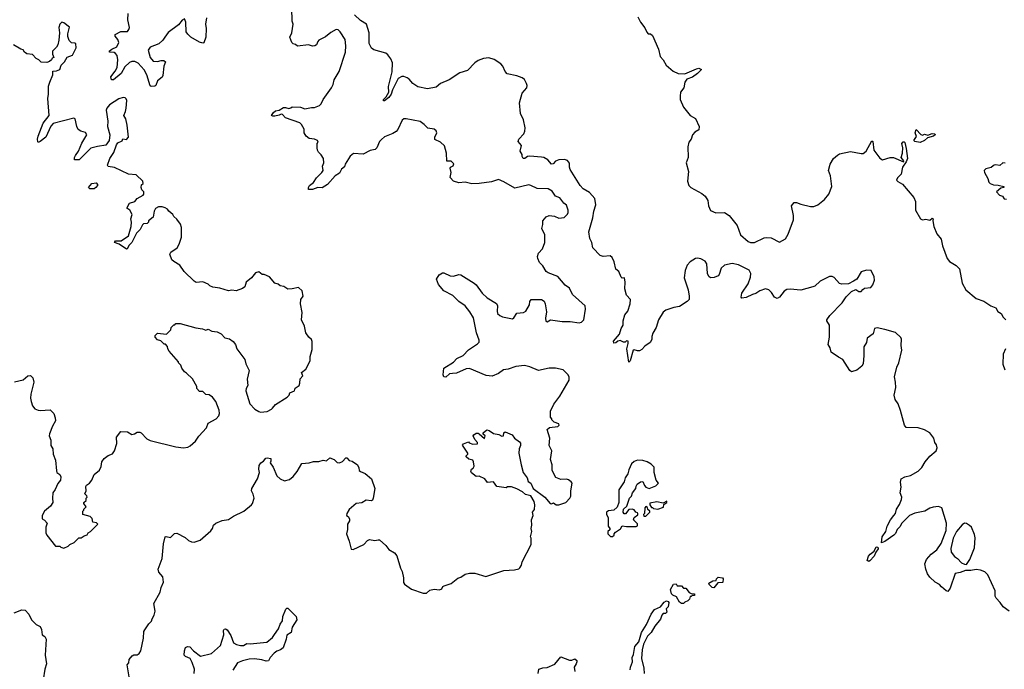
# Model space of a CAD drawing. Extents: x 2293878 to 2522763, y 823964 to 1006972.
# Tile 195 of 256: x 2382033 to 2391186, y 955294 to 961338. Entities that reach past the tile are written whole.
import ezdxf

# ---------------------------------------------------------------- set-up
doc = ezdxf.new("R2010")
doc.units = 0

msp = doc.modelspace()

# ---------------------------------------------------------------- linework, layer by layer
at = {"layer": '0CON20XD'}
for points in [[(2383770.8, 961355), (2383760.6, 961295), (2383765.6, 961255), (2383763.3, 961175), (2383745, 961123.8), (2383735, 961120.8), (2383705, 961130), (2383625, 961174.2), (2383595, 961202.5), (2383581.8, 961225), (2383577.5, 961315), (2383565, 961346.7), (2383545, 961333.3), (2383510.4, 961289.6), (2383412.6, 961217.4), (2383382.5, 961175), (2383365, 961145.8), (2383326.4, 961113.6), (2383245, 961081.4), (2383227.5, 961055), (2383246.2, 960985), (2383275, 960953.3), (2383315, 960947.5), (2383347, 960957), (2383373, 960957), (2383390, 960945), (2383373.3, 960905), (2383365, 960820), (2383356.4, 960803.6), (2383315, 960767.5), (2383300, 960725), (2383290.7, 960719.3), (2383255, 960716.7), (2383245, 960723.3), (2383215.7, 960825), (2383190.2, 960870.2), (2383133.8, 960933.8), (2383105, 960950), (2383075, 960948.9), (2383055, 960938.1), (2383009.7, 960900.3), (2382975, 960838), (2382905, 960776.7), (2382887, 960777), (2382880, 960805), (2382921.8, 960858.2), (2382938, 960892), (2382944.5, 960965), (2382938.1, 961005), (2382925, 961024), (2382911.1, 961031.1), (2382872.5, 961035), (2382866.2, 961045), (2382888.8, 961065), (2382935.5, 961084.5), (2382955.6, 961125.6), (2382945, 961153.8), (2382920.8, 961185), (2382919.2, 961200.8), (2382972.4, 961227.6), (2383035, 961229.2), (2383049.2, 961245), (2383054.4, 961265), (2383038.9, 961335), (2383040.4, 961395)], [(2386055, 958046.9), (2386027.9, 958042.1), (2385995, 958011.9), (2385976.7, 958015), (2385970, 958035), (2385976, 958095), (2386065, 958151.9), (2386097.5, 958185), (2386154.3, 958215), (2386205, 958267.5), (2386289.3, 958320.7), (2386303, 958337), (2386305.8, 958355), (2386278.7, 958425), (2386250.9, 958565), (2386219, 958619), (2386175, 958674.4), (2386115, 958715.8), (2386060.3, 958770.3), (2385976.2, 958815), (2385926, 958875), (2385906.2, 958925), (2385933.8, 958965), (2385965, 958983.8), (2385975, 958983.8), (2386035, 958953.3), (2386065, 958950.6), (2386115, 958968), (2386135, 958964), (2386256.6, 958886.6), (2386275, 958870.8), (2386331.9, 958791.9), (2386378.5, 958748.5), (2386465, 958697.5), (2386473.3, 958675), (2386470.6, 958625), (2386475.7, 958605), (2386495, 958585.7), (2386522.4, 958572.4), (2386615, 958556), (2386626.9, 958563.1), (2386655, 958608.8), (2386715, 958614.2), (2386738, 958625), (2386772, 958685), (2386776.7, 958715), (2386786.4, 958733.6), (2386884.1, 958734.1), (2386908.8, 958718.8), (2386917.5, 958695), (2386930.9, 958620.9), (2386922.3, 958562.3), (2386925, 958532.5), (2386935, 958527.5), (2386966.2, 958543.8), (2387075, 958528.6), (2387150.6, 958530.6), (2387235, 958517.5), (2387255, 958522.5), (2387276.2, 958545), (2387291.2, 958645), (2387288.8, 958675), (2387171.7, 958781.7), (2387145, 958840), (2387105, 958868.8), (2387035, 958950), (2386945, 958982.5), (2386926.4, 958996.4), (2386896.8, 959046.8), (2386865, 959077.5), (2386848.8, 959115), (2386848, 959135), (2386856, 959165), (2386894, 959205), (2386914.3, 959265), (2386914.2, 959335), (2386886.7, 959395), (2386896.2, 959433.8), (2386896.7, 959465), (2386926.1, 959503.9), (2386955, 959516.7), (2387005, 959510.8), (2387045, 959492), (2387093, 959497), (2387125, 959527.5), (2387131.2, 959545), (2387132.5, 959565), (2387115, 959611.2), (2387091.4, 959631.4), (2387055, 959680), (2387015, 959696.2), (2386983.2, 959743.2), (2386945, 959764.3), (2386845, 959765.8), (2386785, 959795.8), (2386765, 959800), (2386635, 959770.5), (2386535, 959830), (2386485, 959850), (2386419.7, 959830.3), (2386305, 959812.5), (2386235, 959809.2), (2386175, 959826.2), (2386115, 959818.8), (2386065, 959836.7), (2386035, 959870), (2386043.3, 959915), (2386033.3, 959955), (2386036.7, 959965), (2386061.2, 959978.8), (2386067.3, 959997.3), (2386045, 960021.4), (2386005, 960020), (2386000, 960095), (2385983.3, 960165), (2385945, 960197.5), (2385891.7, 960221.7), (2385893.3, 960245), (2385910, 960285), (2385903.8, 960305), (2385885, 960320), (2385827.7, 960327.7), (2385794.2, 960364.2), (2385755, 960390.8), (2385625, 960416), (2385605, 960416.2), (2385587.7, 960402.3), (2385548, 960315), (2385531.7, 960298.3), (2385501.2, 960278.8), (2385425, 960248), (2385395, 960222), (2385378, 960205), (2385353.1, 960146.9), (2385338.9, 960131.1), (2385290.5, 960119.5), (2385225, 960086.7), (2385135, 960093.8), (2385105, 960066.7), (2385060, 959995), (2385051.7, 959968.3), (2385025, 959948), (2385005, 959911.2), (2384965, 959886.2), (2384895, 959805.7), (2384845, 959774.3), (2384805, 959775.8), (2384755, 959759.2), (2384718.3, 959758.3), (2384718, 959775), (2384727.5, 959795), (2384765, 959823.8), (2384790.8, 959865), (2384841.2, 959915), (2384853.3, 959935), (2384847.5, 959975), (2384860, 960005), (2384857.5, 960045), (2384835, 960080), (2384810, 960105), (2384803, 960123), (2384797.5, 960145), (2384797.5, 960185), (2384807, 960197), (2384802.5, 960215), (2384775, 960226.2), (2384725, 960233.8), (2384695, 960253.3), (2384678.8, 960285), (2384677.7, 960317.7), (2384654.1, 960364.1), (2384638.3, 960378.3), (2384505, 960423.8), (2384475, 960456.7), (2384465, 960458.8), (2384445, 960448), (2384405, 960440.8), (2384385, 960438.8), (2384373.3, 960445), (2384392, 960475), (2384410.3, 960489.7), (2384445, 960496), (2384485, 960520), (2384505, 960522), (2384535, 960512.5), (2384553.6, 960516.4), (2384565, 960527.5), (2384645, 960523.3), (2384685, 960507.5), (2384745, 960520), (2384775, 960520), (2384820.7, 960539.3), (2384836.2, 960555), (2384853.3, 960595), (2384931.2, 960705), (2384946.2, 960735), (2384955, 960777.5), (2385003.3, 960855), (2385063.3, 961035), (2385066.1, 961093.9), (2385058.8, 961155), (2385013.3, 961225), (2384995, 961243.3), (2384975, 961245.8), (2384925, 961219.2), (2384875, 961178), (2384814.2, 961145.8), (2384803.3, 961135), (2384791.2, 961105), (2384775.7, 961094.3), (2384755, 961092.9), (2384716.4, 961103.6), (2384615, 961090), (2384597, 961107), (2384575, 961112.5), (2384564.1, 961124.1), (2384544, 961175), (2384563.3, 961215), (2384573.8, 961295), (2384566.2, 961325), (2384563.8, 961445)], [(2391231.2, 955835), (2391174.4, 955875), (2391147, 955917), (2391110, 955955), (2391100.5, 955975), (2391100.5, 956025), (2391031.4, 956171.4), (2391005, 956201.8), (2390965, 956217.7), (2390925, 956223.5), (2390875, 956212), (2390825, 956212.5), (2390775, 956193.3), (2390730, 956185), (2390681.7, 956048.3), (2390661.7, 956018.3), (2390645, 956022.5), (2390601.4, 956061.4), (2390582.3, 956082.3), (2390543.3, 956105), (2390495, 956151.2), (2390472.1, 956182.1), (2390455.8, 956225), (2390448, 956275), (2390464, 956315), (2390506.2, 956365), (2390558, 956405), (2390600, 956465), (2390644.3, 956585), (2390648.5, 956655), (2390606, 956795), (2390575, 956809.2), (2390525, 956802.5), (2390495, 956793.1), (2390447.5, 956765), (2390355, 956746.7), (2390305, 956725.6), (2390232, 956655), (2390215, 956620), (2390191.2, 956595), (2390173.6, 956556.4), (2390159.5, 956540.5), (2390075, 956483.3), (2390045, 956470), (2390051.2, 956525), (2390084.4, 956575), (2390097.8, 956625), (2390127.1, 956685), (2390158, 956725), (2390174, 956745), (2390183.8, 956785), (2390212.7, 956827.3), (2390230.8, 956875), (2390232.5, 956895), (2390218.8, 956935), (2390228.3, 956988.3), (2390221.2, 957035), (2390227.5, 957065), (2390260, 957085), (2390315, 957096.7), (2390383.9, 957136.1), (2390419.1, 957170.9), (2390450.8, 957225), (2390495, 957278), (2390552, 957325), (2390560.8, 957355), (2390555, 957382.5), (2390540, 957405), (2390531.4, 957445), (2390493.8, 957495), (2390445, 957522.5), (2390385, 957539.2), (2390274, 957544), (2390258, 957565), (2390222.1, 957702.1), (2390199.4, 957765), (2390171.9, 957805), (2390163.4, 957843.4), (2390177.8, 957915), (2390175.6, 957965), (2390163.8, 958016.2), (2390185.5, 958105), (2390206.7, 958145), (2390233, 958263), (2390225.6, 958305), (2390230.6, 958365), (2390225, 958381.2), (2390175, 958426.2), (2390075, 958456), (2390005, 958469.4), (2389978.8, 958465), (2389966, 958415), (2389912, 958375), (2389904, 958335), (2389880, 958295), (2389881.2, 958215), (2389873.3, 958135), (2389862.5, 958115), (2389815, 958077.5), (2389765, 958062.5), (2389750, 958075), (2389685.9, 958175.9), (2389645, 958196.7), (2389576.7, 958245), (2389566.2, 958285), (2389547.5, 958315), (2389560, 958385), (2389560, 958495), (2389537.5, 958535), (2389537.5, 958545), (2389563.3, 958585), (2389680, 958705), (2389715, 958760), (2389765, 958810), (2389805, 958827.5), (2389835, 958810), (2389855, 958810), (2389871.7, 958828.3), (2389885, 958840), (2389945, 958847.5), (2389965, 958872.5), (2389978.8, 958915), (2389976, 958945), (2389946.7, 959005), (2389905, 959008.8), (2389855, 958991.2), (2389813.8, 958925), (2389785, 958903.8), (2389738.3, 958881.7), (2389675, 958876.7), (2389655, 958883.3), (2389605, 958938.8), (2389585, 958948), (2389560.5, 958949.5), (2389475, 958906), (2389425, 958859.2), (2389405, 958850.8), (2389295, 958820), (2389195, 958830.6), (2389163.4, 958826.6), (2389139.1, 958810.9), (2389095, 958756.2), (2389075, 958744), (2389048.8, 958755), (2389020.9, 958800.9), (2388996, 958825), (2388965, 958834.4), (2388913.8, 958815), (2388875, 958789.2), (2388845, 958782), (2388785, 958754), (2388747, 958747), (2388740, 958755), (2388746.8, 958793.2), (2388805, 958881.2), (2388827.3, 958942.7), (2388830.9, 958975), (2388815, 959006.4), (2388715, 959056), (2388655, 959070.4), (2388584.6, 959055.4), (2388554.4, 959025), (2388535, 958967.5), (2388525, 958956.2), (2388489.7, 958940.3), (2388455, 958936.2), (2388438, 958948), (2388427.9, 958977.9), (2388422.1, 959065), (2388405, 959091.9), (2388365, 959114.4), (2388335, 959119.5), (2388315, 959114.5), (2388265, 959084.4), (2388237.8, 959055), (2388220.5, 959005), (2388210.5, 958935), (2388246.7, 958825), (2388256.9, 958765), (2388255, 958733.3), (2388238, 958715), (2388165, 958668.1), (2388115, 958660), (2388040, 958635), (2388015, 958616.7), (2387972, 958545), (2387950, 958475), (2387918.3, 958421.7), (2387910.8, 958390.8), (2387908.3, 958361.7), (2387893.8, 958335), (2387845, 958300), (2387815, 958270), (2387795, 958256.7), (2387775, 958256.7), (2387745, 958267.5), (2387737, 958263), (2387706.4, 958163.6), (2387695, 958150), (2387676.7, 958275), (2387690, 958325), (2387688.3, 958348.3), (2387675, 958350), (2387661.7, 958338.3), (2387645, 958337.5), (2387615, 958353.3), (2387594.2, 958345.8), (2387575, 958330), (2387555, 958327.5), (2387554.5, 958345.5), (2387607.9, 958412.1), (2387625, 958463.3), (2387644, 958495), (2387644.4, 958535), (2387657.6, 958592.4), (2387687.5, 958625), (2387708, 958695), (2387710, 958735), (2387673.3, 958775), (2387659.2, 958835), (2387662.5, 958895), (2387656, 958936), (2387635, 958933.3), (2387625, 958942.5), (2387602.5, 958995), (2387575, 959017.5), (2387560, 959085), (2387541.4, 959125), (2387522.1, 959142.1), (2387455.5, 959134.5), (2387429.2, 959145), (2387360, 959215), (2387351.2, 959265), (2387332.3, 959302.3), (2387324.2, 959365), (2387360.6, 959495), (2387368.8, 959555), (2387388.9, 959615), (2387379.4, 959675), (2387328.8, 959728.8), (2387272.6, 959762.6), (2387242, 959795), (2387150, 959945), (2387143.1, 959965), (2387143.1, 960003.1), (2387125, 960027.5), (2387096.8, 960036.8), (2387045, 960034.2), (2387015, 960020.8), (2386992.3, 959997.7), (2386976.1, 959993.9), (2386943.5, 960033.5), (2386905.6, 960055.6), (2386885, 960060), (2386775, 960068), (2386755, 960064), (2386730, 960045), (2386712.5, 960045), (2386703.6, 960063.6), (2386702.5, 960085), (2386686.7, 960115), (2386696.4, 960166.4), (2386667.5, 960205), (2386673.8, 960225), (2386718, 960275), (2386729.7, 960300.3), (2386732.7, 960332.7), (2386716.9, 960405), (2386687.5, 960465), (2386680, 960565), (2386704.2, 960655), (2386746, 960705), (2386749.2, 960725), (2386744.1, 960744.1), (2386725, 960780), (2386705.4, 960795.4), (2386655, 960815.7), (2386565, 960833.8), (2386546, 960855), (2386524.2, 960904.2), (2386505.7, 960925.7), (2386445, 960967.1), (2386395, 960983.3), (2386344.7, 960975.3), (2386295, 960958.2), (2386264.5, 960935), (2386196.3, 960863.7), (2386125, 960842.1), (2386025, 960776.8), (2385944.8, 960745.2), (2385905, 960711.3), (2385825, 960693.1), (2385735, 960712.7), (2385686.9, 960745), (2385655, 960784), (2385635, 960797.5), (2385605, 960809.2), (2385585, 960809.4), (2385550.8, 960789.2), (2385498.9, 960685), (2385486.4, 960645), (2385464, 960615), (2385425, 960583.3), (2385414.1, 960584.1), (2385413.8, 960595), (2385438.7, 960621.3), (2385464.3, 960665), (2385461.4, 960715), (2385496.3, 960853.7), (2385497.9, 960935), (2385482.6, 960972.6), (2385455, 961010.6), (2385437.1, 961025), (2385325, 961056.2), (2385302, 961072), (2385283.2, 961116.8), (2385282.8, 961215), (2385257.1, 961295), (2385201.4, 961331.4), (2385145, 961383.8)], [(2381985, 957968), (2382065, 957988), (2382110, 958025), (2382135, 958026.9), (2382154.4, 958005), (2382165.6, 957965), (2382136.4, 957853.6), (2382133.5, 957815), (2382138.5, 957785), (2382153.5, 957745), (2382175, 957718.6), (2382203.6, 957703.6), (2382225, 957700.6), (2382317.9, 957707.9), (2382350, 957675), (2382364, 957635), (2382367.1, 957605), (2382339.2, 957555), (2382308.8, 957485), (2382306.2, 957465), (2382321.2, 957425), (2382323.3, 957375), (2382340, 957345), (2382343.3, 957295), (2382365, 957240), (2382375, 957140), (2382380, 957125), (2382406.4, 957106.4), (2382416.7, 957085), (2382413.3, 957055), (2382386.4, 957023.6), (2382363.6, 956966.4), (2382341.2, 956935), (2382336.7, 956885), (2382342.5, 956845), (2382319.5, 956810.5), (2382263.3, 956765), (2382241.2, 956725), (2382243.3, 956695), (2382263, 956683), (2382287.5, 956655), (2382276.7, 956615), (2382276.7, 956565), (2382285, 956542.5), (2382365, 956440), (2382405, 956440), (2382415, 956430), (2382445, 956422.5), (2382485, 956440), (2382500, 956455), (2382540, 956475), (2382583, 956517), (2382605, 956517.5), (2382633, 956537), (2382660, 956545), (2382670, 956565), (2382690, 956575), (2382760, 956645), (2382747, 956657), (2382713.6, 956663.6), (2382707, 956697), (2382687, 956717), (2382620, 956735), (2382620, 956765), (2382630, 956775), (2382630, 956785), (2382650, 956805), (2382630, 956835), (2382630, 956845), (2382650, 956865), (2382650, 956885), (2382660, 956895), (2382658.3, 956908.3), (2382645, 956920), (2382640, 956925), (2382652.5, 956955), (2382647.5, 956995), (2382655, 957007.5), (2382683, 957027), (2382702.5, 957055), (2382725, 957107.5), (2382773.6, 957146.4), (2382789.3, 957180.7), (2382796.7, 957225), (2382817.5, 957255), (2382856.4, 957283.6), (2382895, 957300), (2382913.8, 957325), (2382936, 957395), (2382933.8, 957455), (2382973.3, 957505), (2383034.1, 957504.1), (2383075, 957480), (2383100, 957485), (2383125, 957500), (2383149.3, 957499.3), (2383163, 957493), (2383215, 957437.5), (2383245, 957423.8), (2383485, 957364.2), (2383555, 957352.9), (2383595, 957360.8), (2383617.9, 957372.1), (2383668.8, 957415), (2383697.7, 957462.3), (2383768.3, 957541.7), (2383786.2, 957585), (2383860, 957625), (2383885, 957652.5), (2383892, 957675), (2383888, 957705), (2383858, 957785), (2383826.2, 957825), (2383795, 957847.5), (2383765, 957850), (2383735, 957880), (2383705, 957880), (2383680, 957905), (2383680, 957925), (2383640, 957995), (2383585, 958050), (2383565, 958060), (2383540, 958095), (2383530, 958125), (2383510, 958145), (2383510, 958155), (2383422.5, 958255), (2383410, 958275), (2383408.3, 958298.3), (2383388.3, 958318.3), (2383375, 958320), (2383345, 958350), (2383315, 958360), (2383293, 958383), (2383291.7, 958398.3), (2383315, 958420), (2383398.3, 958411.7), (2383438.3, 958451.7), (2383440, 958475), (2383465, 958500), (2383475, 958500), (2383485, 958510), (2383525, 958512.5), (2383670.7, 958470.7), (2383731.7, 958461.7), (2383765, 958450), (2383785, 958457.5), (2383820.7, 958440.7), (2383867.5, 958435), (2383906.2, 958415), (2383938.8, 958378.8), (2383985, 958369.2), (2384016.2, 958345), (2384040, 958315), (2384052.5, 958275), (2384126.7, 958175), (2384136.7, 958135), (2384167.5, 958075), (2384147, 957993), (2384152.5, 957935), (2384137.5, 957905), (2384136.7, 957885), (2384174, 957765), (2384220, 957715), (2384255, 957691.2), (2384273, 957687), (2384335, 957693.8), (2384375, 957713.3), (2384383.3, 957725), (2384411.7, 957758.3), (2384520, 957825), (2384537, 957843), (2384543.6, 957866.4), (2384586.4, 957883.6), (2384595, 957910), (2384630, 957935), (2384637.5, 957955), (2384640, 957995), (2384666.4, 958023.6), (2384653.8, 958055), (2384693.6, 958086.4), (2384733.3, 958165), (2384733, 958203), (2384750.5, 958269.5), (2384751.2, 958345), (2384745, 958362.5), (2384720, 958385), (2384693.8, 958425), (2384680, 958485), (2384653.3, 958545), (2384658.8, 958615), (2384643.8, 958695), (2384647.5, 958735), (2384667.5, 958765), (2384660, 958815), (2384625, 958847.5), (2384565, 958832.5), (2384525, 958830), (2384490, 958855), (2384455, 958862.5), (2384435, 958877.5), (2384405, 958887.5), (2384356.1, 958946.1), (2384305, 958967.5), (2384288.3, 958968.3), (2384255, 958992.5), (2384225, 958982.5), (2384187.5, 958935), (2384140, 958895), (2384125, 958851.2), (2384105, 958836.2), (2384045, 958816), (2384005, 958820.8), (2383975, 958813.8), (2383895, 958840), (2383829.3, 958849.3), (2383801.7, 958861.7), (2383785, 958877.5), (2383735, 958897.5), (2383675, 958892.5), (2383653.9, 958903.9), (2383563.3, 958995), (2383522.5, 959055), (2383465, 959087.5), (2383447.5, 959105), (2383427.5, 959155), (2383437.5, 959175), (2383497.5, 959215), (2383515, 959250), (2383536.7, 959315), (2383536.7, 959405), (2383527.5, 959435), (2383493, 959483), (2383467, 959507), (2383456.4, 959526.4), (2383420, 959555), (2383406.4, 959576.4), (2383385, 959587.5), (2383356.4, 959596.4), (2383325, 959597.5), (2383295, 959580), (2383283.6, 959556.4), (2383275, 959500), (2383230, 959465), (2383230, 959455), (2383218.3, 959441.7), (2383185, 959437.5), (2383175, 959430), (2383153.6, 959386.4), (2383119.3, 959350.7), (2383076.7, 959265), (2383051.2, 959238.8), (2383033, 959207), (2383025, 959202.5), (2382958.3, 959248.3), (2382914.1, 959264.1), (2382925, 959278.8), (2382975, 959281.2), (2383045, 959326.7), (2383068.8, 959415), (2383072.5, 959455), (2383067.5, 959485), (2383077.5, 959525), (2383057.5, 959565), (2383030, 959585), (2383055, 959630), (2383105, 959647.5), (2383126.7, 959673.3), (2383182.5, 959705), (2383186.7, 959715), (2383186.7, 959735), (2383170, 959755), (2383163.3, 959775), (2383165, 959800), (2383180, 959815), (2383177.5, 959835), (2383115, 959893.3), (2383045, 959901.2), (2382915, 959963.3), (2382855, 959972.5), (2382850, 959985), (2382872.5, 960045), (2382907.9, 960102.1), (2382933.3, 960175), (2382945, 960192.5), (2382985, 960210), (2382991.7, 960228.3), (2383025, 960222.5), (2383046.1, 960243.9), (2383033.3, 960355), (2383018.8, 960415), (2383000, 960445), (2383018, 960485), (2383024, 960515), (2383030, 960585), (2383023, 960603), (2383015, 960610), (2382995, 960612.5), (2382955, 960600), (2382867.5, 960545), (2382842.2, 960515), (2382836.9, 960495), (2382851.8, 960395), (2382848.6, 960345), (2382872, 960265), (2382864.2, 960215), (2382835, 960170), (2382755, 960158.1), (2382695, 960142), (2382586, 960035), (2382543.8, 960035), (2382541.9, 960055), (2382551.5, 960075), (2382581.1, 960115), (2382611.7, 960188.3), (2382656.5, 960265), (2382645, 960288.1), (2382601.5, 960301.5), (2382576.5, 960316.5), (2382564.3, 960344.3), (2382548.8, 960415), (2382535, 960421.2), (2382345, 960371.4), (2382323.1, 960346.9), (2382275, 960245.8), (2382225, 960205.8), (2382205, 960196.7), (2382200.8, 960200.8), (2382198, 960225), (2382204.4, 960255.6), (2382250.6, 960375), (2382305.7, 960445), (2382295.7, 960605), (2382302.5, 960645), (2382300.5, 960719.5), (2382312.7, 960757.3), (2382340, 960825), (2382340.7, 960859.3), (2382375, 960863.3), (2382406.2, 960875), (2382418.8, 960915), (2382450, 960945), (2382475, 960990), (2382525, 961007.5), (2382558.8, 961075), (2382555, 961112.5), (2382545, 961120), (2382515, 961122.5), (2382493.3, 961145), (2382480.7, 961180.7), (2382480, 961205), (2382497, 961267), (2382445, 961310), (2382425, 961313.3), (2382406.7, 961295), (2382396.7, 961265), (2382402.5, 961215), (2382397, 961147), (2382386.7, 961105), (2382376.4, 961083.6), (2382337.5, 961045), (2382337, 961017), (2382350, 960985), (2382335, 960980), (2382330, 960965), (2382311.7, 960948.3), (2382285, 960940), (2382233, 960943), (2382210, 960965), (2382185, 960977.5), (2382153.6, 961013.6), (2382100.5, 961020.5), (2382077.5, 961035), (2382065, 961057.5), (2382045, 961062.5), (2381975, 961102.5)], [(2387780, 961365), (2387802.5, 961315), (2387845, 961262.5), (2387861.7, 961221.7), (2387875, 961207.5), (2387897, 961207), (2387915, 961190), (2387970, 961065), (2387986.2, 960995), (2388014.1, 960964.1), (2388042.5, 960915), (2388108.8, 960858.8), (2388155, 960838), (2388215, 960834), (2388325, 960881.2), (2388346.1, 960886.1), (2388370, 960875), (2388335, 960836.7), (2388286.1, 960803.9), (2388233.3, 960785), (2388217.5, 960755), (2388205.9, 960704.1), (2388176.7, 960665), (2388173.8, 960625), (2388173.8, 960595), (2388202.7, 960522.7), (2388265, 960447.5), (2388315, 960417.5), (2388350, 960345), (2388345, 960312.5), (2388308.3, 960291.7), (2388286.7, 960265), (2388273.8, 960225), (2388252.4, 960197.6), (2388242.9, 960155), (2388247.1, 960055), (2388229.4, 960005), (2388251.4, 959925), (2388240.6, 959835), (2388254.5, 959794.5), (2388273.3, 959775), (2388375, 959722), (2388406.4, 959696.4), (2388430, 959655), (2388435, 959607.5), (2388455, 959563.8), (2388505, 959542), (2388585, 959544), (2388628, 959515), (2388703.2, 959423.2), (2388735, 959336.7), (2388805, 959274), (2388825, 959266), (2388865, 959265.8), (2388955, 959307.1), (2388977.3, 959312.7), (2389019.7, 959309.7), (2389095, 959268.8), (2389151.7, 959298.3), (2389177.7, 959342.3), (2389226.7, 959475), (2389226.7, 959515), (2389206.7, 959605), (2389233.9, 959636.1), (2389255, 959636.2), (2389295, 959620), (2389385, 959600), (2389415, 959599.2), (2389453.2, 959616.8), (2389515, 959664.2), (2389555.7, 959715), (2389582.5, 959785), (2389569.2, 959885), (2389551.2, 959935), (2389566.2, 959995), (2389597.5, 960045), (2389635, 960076.7), (2389655, 960090), (2389755, 960110.8), (2389855, 960091.4), (2389875, 960093.1), (2389900.5, 960115), (2389955, 960210), (2389963.3, 960203.3), (2389973.4, 960123.4), (2390028, 960048), (2390055, 960034.2), (2390125, 960054.4), (2390155.5, 960055.5), (2390247.5, 960015), (2390251.2, 960025), (2390227, 960057), (2390238, 960095), (2390242.5, 960145), (2390234.4, 960185), (2390245, 960200), (2390255, 960201.2), (2390261.2, 960195), (2390275, 960140), (2390287.1, 960045), (2390275, 960016.7), (2390238.2, 959965), (2390227.9, 959902.1), (2390193.8, 959865), (2390184.4, 959844.4), (2390195, 959832), (2390238.3, 959808.3), (2390346, 959685), (2390360, 959645), (2390361.5, 959565), (2390407.1, 959485), (2390425, 959475.6), (2390455, 959481.9), (2390495, 959471.2), (2390515, 959491.2), (2390523.3, 959485), (2390520, 959465), (2390530, 959415), (2390558, 959345), (2390598.8, 959295), (2390610, 959235), (2390655, 959117.5)], [(2390405, 960194.3), (2390355, 960204.4), (2390346, 960215), (2390368.3, 960251.7), (2390356.7, 960285), (2390365, 960317.5), (2390410.3, 960270.3), (2390423.9, 960263.9), (2390445, 960273.8), (2390475, 960263.8), (2390515, 960280), (2390540, 960275), (2390542.5, 960265), (2390527.5, 960255), (2390471.4, 960238.6), (2390445, 960214.3), (2390405, 960194.3)], [(2391195, 960002.5), (2391173, 960007), (2391145, 959980), (2391105, 959987.5), (2391090, 959985), (2391083, 959977), (2391065, 959962.5), (2391015, 959950), (2391000, 959935), (2391002.5, 959915), (2391031.7, 959861.7), (2391042.5, 959825), (2391053.9, 959813.9), (2391085, 959802), (2391128.6, 959798.6), (2391180, 959785), (2391180, 959775), (2391155, 959770), (2391113.3, 959735), (2391140, 959705), (2391170, 959695), (2391185, 959672.5), (2391205, 959667.5)], [(2382725, 959763.8), (2382683.9, 959763.9), (2382672.5, 959775), (2382705, 959812.5), (2382745, 959820), (2382757.5, 959805), (2382756.7, 959795), (2382742.5, 959775), (2382725, 959763.8)], [(2390655, 959117.5), (2390675, 959088.8), (2390739.3, 959049.3), (2390768.3, 959018.3), (2390795.4, 958885.4), (2390829.4, 958825), (2390924.5, 958744.5), (2390995, 958718), (2391060, 958675), (2391107.3, 958657.3), (2391125, 958623.3), (2391156.7, 958605), (2391175, 958570), (2391200, 958545)], [(2391197.5, 958275), (2391176.7, 958225), (2391171.7, 958131.7), (2391189.3, 958079.3)], [(2383050, 955225), (2383033, 955337), (2383047, 955353), (2383050, 955385), (2383080, 955420), (2383095, 955430), (2383125, 955430), (2383145, 955442.5), (2383160, 955465), (2383183.3, 955585), (2383186.7, 955645), (2383195, 955662.5), (2383232.7, 955717.3), (2383258.3, 955741.7), (2383263.3, 955765), (2383283.9, 955796.1), (2383291.2, 955835), (2383278.8, 955905), (2383339.1, 956010.9), (2383348, 956055), (2383371.2, 956105), (2383363.2, 956153.2), (2383326.8, 956196.8), (2383321.5, 956225), (2383357.1, 956325), (2383369.8, 956460.2), (2383385, 956526.7), (2383395, 956530), (2383435, 956520), (2383471.4, 956558.6), (2383495, 956559.2), (2383570.5, 956520.5), (2383601.7, 956491.7), (2383630.7, 956480.7), (2383655, 956477.5), (2383710, 956495), (2383809.3, 956580.7), (2383827, 956603), (2383833.3, 956635), (2383855, 956653.3), (2383915, 956677.5), (2383975, 956686.7), (2384021.7, 956718.3), (2384115.8, 956764.2), (2384187.5, 956825), (2384196.7, 956835), (2384213.6, 956886.4), (2384205, 956922.5), (2384189.2, 956955), (2384190.8, 956975), (2384243.3, 957065), (2384261.2, 957125), (2384256.1, 957156.1), (2384259.5, 957190.5), (2384274.1, 957215.9), (2384299.3, 957230.7), (2384321.7, 957258.3), (2384335, 957262.5), (2384366.2, 957255), (2384368.3, 957231.7), (2384360, 957215), (2384390, 957175), (2384425, 957093.8), (2384455, 957066.7), (2384495, 957046.7), (2384540.7, 957059.3), (2384575, 957086.7), (2384612, 957135), (2384655, 957208.8), (2384725, 957215.8), (2384765, 957228.8), (2384815, 957226), (2384855, 957240), (2384885, 957233.8), (2384915, 957262.5), (2384956.1, 957246.1), (2384985, 957216.7), (2385005, 957213.8), (2385035, 957226.7), (2385065, 957262.5), (2385075, 957262.5), (2385095, 957237.5), (2385125, 957230), (2385172.5, 957195), (2385187, 957167), (2385190, 957145), (2385200, 957135), (2385245, 957116.7), (2385305, 957067.5), (2385335.8, 956975.8), (2385320, 956885), (2385313, 956867), (2385299.3, 956860.7), (2385253.6, 956866.4), (2385215, 956842.5), (2385162.3, 956837.7), (2385095, 956780), (2385073.3, 956745), (2385070, 956725), (2385087.5, 956715), (2385097.5, 956695), (2385097.5, 956675), (2385080, 956645), (2385081.2, 956595), (2385071.4, 956555), (2385097, 956487), (2385115, 956412.5), (2385131.7, 956408.3), (2385232.5, 956455), (2385265, 956492.5), (2385285, 956502.5), (2385335, 956493.3), (2385365, 956500), (2385377, 956497), (2385436.4, 956446.4), (2385465, 956407.5), (2385516.4, 956376.4), (2385538.3, 956348.3), (2385573.3, 956235), (2385590, 956205), (2385601.2, 956145), (2385600.7, 956100.7), (2385610, 956085), (2385675, 956040), (2385785, 956002.5), (2385815, 956002.5), (2385845, 956030), (2385885, 956040), (2385937, 956033), (2385956.4, 956043.6), (2385967, 956063), (2385979.3, 956070.7), (2386045, 956092.5), (2386105, 956142.5), (2386135, 956150), (2386175, 956178), (2386215, 956188.8), (2386265, 956188), (2386365, 956157.5), (2386535, 956212.5), (2386631.7, 956218.3), (2386671.7, 956228.3), (2386683, 956237), (2386697, 956263), (2386702.5, 956295), (2386787.5, 956455), (2386787.5, 956515), (2386782.5, 956525), (2386792.5, 956575), (2386787.5, 956605), (2386792.5, 956635), (2386790, 956685), (2386807.5, 956725), (2386800, 956755), (2386820, 956780), (2386823.3, 956825), (2386816.7, 956855), (2386785, 956907.5), (2386735, 956920), (2386707.5, 956945), (2386655, 956973.3), (2386605, 956992.5), (2386568.3, 956991.7), (2386555, 956983.3), (2386470, 956995), (2386437, 957037), (2386383, 957033), (2386357, 957067), (2386305, 957091.2), (2386275, 957086.7), (2386232.7, 957122.7), (2386227.5, 957135), (2386232.5, 957155), (2386250, 957165), (2386257.5, 957185), (2386252.5, 957225), (2386245, 957240), (2386208.3, 957248.3), (2386185, 957270), (2386185, 957280), (2386200, 957295), (2386197.5, 957305), (2386150.7, 957379.3), (2386159.3, 957390.7), (2386205, 957410), (2386211.7, 957401.7), (2386245, 957390), (2386288.3, 957391.7), (2386290, 957405), (2386263, 957433), (2386250, 957465), (2386253.6, 957476.4), (2386275, 957490), (2386295, 957490), (2386305, 957483.3), (2386355, 957440), (2386360, 957465), (2386341.7, 957481.7), (2386340, 957495), (2386375, 957522.5), (2386397, 957517), (2386438.3, 957488.3), (2386487, 957477), (2386515, 957462.5), (2386530, 957465), (2386532.5, 957495), (2386545, 957502.5), (2386610, 957475), (2386632.5, 957445), (2386680, 957410), (2386687, 957397), (2386690, 957375), (2386676.7, 957345), (2386674, 957305), (2386693.3, 957195), (2386714.2, 957124.2), (2386750, 957075), (2386760, 957040), (2386786, 957026), (2386806.1, 956976.1), (2386915, 956896.7), (2386965, 956836.7), (2386976.4, 956833.6), (2386995, 956842.5), (2387020, 956825), (2387045, 956823.3), (2387110, 956845), (2387147.5, 956885), (2387157.5, 956905), (2387157, 956953), (2387167.5, 957025), (2387159.3, 957039.3), (2387135, 957057.5), (2387115, 957062.5), (2387065, 957060), (2387017.7, 957077.7), (2386982, 957145), (2386984.3, 957195), (2386966.7, 957245), (2386980, 957325), (2386956.2, 957375), (2386960.8, 957445), (2386936.7, 957525), (2386957.7, 957542.3), (2387035, 957552.5), (2387047.5, 957565), (2387045, 957577.5), (2387003, 957593), (2386980, 957615), (2386980, 957625), (2386968.3, 957638.3), (2386966.2, 957695), (2386998.8, 957761.2), (2387055, 957834.2), (2387142.2, 957985), (2387141.1, 958011.1), (2387132.3, 958032.3), (2387085, 958080.8), (2387015, 958095.6), (2386955, 958094.4), (2386855, 958073.3), (2386775, 958108.1), (2386725, 958120.5), (2386645, 958111.4), (2386575, 958087.1), (2386529.7, 958080.3), (2386484.4, 958045.6), (2386425, 958020.6), (2386368.6, 958028.6), (2386215, 958093.1), (2386185, 958088.2), (2386095, 958050), (2386055, 958046.9)], [(2387545, 956530), (2387558.3, 956541.7), (2387560, 956555), (2387571.7, 956568.3), (2387619.3, 956600.7), (2387635, 956630), (2387675, 956621.2), (2387765, 956622.5), (2387775, 956630), (2387777, 956647), (2387740, 956685), (2387743.6, 956706.4), (2387778.3, 956731.7), (2387780, 956745), (2387775, 956750), (2387760, 956755), (2387745, 956777.5), (2387725, 956783.3), (2387695, 956780), (2387665, 956740), (2387651.7, 956741.7), (2387642.5, 956755), (2387647.5, 956785), (2387677, 956813), (2387703, 956887), (2387720, 956905), (2387730, 956935), (2387760, 956975), (2387763, 956997), (2387773.6, 957016.4), (2387805, 957037.5), (2387825, 957040), (2387840, 957005), (2387855, 956990), (2387885, 956977.5), (2387945, 957000), (2387970, 957025), (2387950, 957055), (2387932.5, 957125), (2387930, 957175), (2387903, 957203), (2387865, 957223.3), (2387825, 957236.7), (2387775, 957240), (2387745, 957227.5), (2387720, 957205), (2387695, 957150), (2387687, 957113), (2387662.5, 957075), (2387651.7, 957038.3), (2387602.5, 956965), (2387602.5, 956845), (2387587, 956803), (2387557, 956773), (2387505, 956767.5), (2387487.5, 956755), (2387488.8, 956735), (2387503.3, 956705), (2387502.5, 956625), (2387520, 956605), (2387518.3, 956591.7), (2387500, 956575), (2387500, 956555), (2387525, 956530), (2387545, 956530)], [(2387855, 956720), (2387890, 956755), (2387890, 956765), (2387871.7, 956781.7), (2387868.3, 956798.3), (2387855, 956810), (2387843, 956797), (2387840, 956745), (2387832.5, 956735), (2387835, 956720), (2387855, 956720)], [(2387965, 956782.5), (2388018.3, 956801.7), (2388021.7, 956828.3), (2388050, 956845), (2388048.3, 956858.3), (2388015, 956840), (2387955, 956852.5), (2387891.7, 956838.3), (2387890, 956825), (2387905, 956800), (2387915, 956800), (2387925, 956790), (2387965, 956782.5)], [(2390835, 956270), (2390864.5, 956315.5), (2390907.3, 956425), (2390916.1, 956516.1), (2390909.3, 956549.3), (2390880.8, 956615), (2390863.2, 956633.2), (2390835, 956650), (2390816.4, 956653.6), (2390795, 956638.8), (2390741.4, 956575), (2390710, 956515), (2390687.7, 956417.7), (2390692.3, 956382.3), (2390722.3, 956342.3), (2390750, 956325), (2390786.7, 956285), (2390815, 956270.8), (2390835, 956270)], [(2389925, 956297.5), (2389910, 956305), (2389923.3, 956345), (2389937.5, 956365), (2389977, 956393), (2389995, 956432.5), (2390010, 956430), (2390013.3, 956415), (2389990, 956385), (2389977.5, 956345), (2389935, 956302.5), (2389925, 956297.5)], [(2388185, 955906.2), (2388165, 955918.8), (2388138, 955968), (2388103.9, 955983.9), (2388093.3, 955995), (2388083.6, 956036.4), (2388110, 956085), (2388135, 956090), (2388145, 956070), (2388185, 956070), (2388205, 956050), (2388225, 956050), (2388255, 956010), (2388275, 956000), (2388307, 955997), (2388305, 955980), (2388285, 955980), (2388275, 955970), (2388265, 955970), (2388260, 955945), (2388245, 955930), (2388215, 955920), (2388205, 955907.5), (2388185, 955906.2)], [(2388485, 956052.5), (2388470, 956055), (2388441.7, 956081.7), (2388440, 956095), (2388475, 956117.5), (2388508.3, 956121.7), (2388510, 956135), (2388525, 956152.5), (2388566.2, 956146.2), (2388572.5, 956135), (2388570, 956105), (2388565, 956100), (2388521.7, 956098.3), (2388485, 956052.5)], [(2387708.3, 955288.3), (2387710, 955315), (2387730, 955365), (2387726.4, 955403.6), (2387738.3, 955431.7), (2387750.8, 955505), (2387789.2, 955550.8), (2387814.5, 955635), (2387860.6, 955709.4), (2387902.3, 955807.7), (2387935, 955850), (2387990, 955875), (2388025, 955920), (2388045, 955930), (2388060, 955925), (2388066.7, 955915), (2388060, 955875), (2388042.5, 955855), (2388047.5, 955825), (2388035, 955813.3), (2388015, 955812.5), (2388001.7, 955798.3), (2387989.7, 955760.3), (2387935.9, 955694.1), (2387903.5, 955636.5), (2387869.1, 955600.9), (2387833.4, 955526.6), (2387818.1, 955475), (2387812.5, 955395), (2387836, 955305), (2387836.7, 955255)], [(2381981.7, 955818.3), (2382053.6, 955846.4), (2382085, 955843.8), (2382117.3, 955807.3), (2382142.5, 955755), (2382185, 955710), (2382225, 955692.5), (2382236.7, 955665), (2382243.3, 955615), (2382267.7, 955597.7), (2382280, 955575), (2382271.2, 955425), (2382282.9, 955345), (2382268.1, 955295), (2382252.9, 955195)], [(2383654, 955255), (2383658, 955295), (2383638, 955358), (2383617.5, 955395), (2383575, 955413.3), (2383563.3, 955425), (2383563.9, 955466.1), (2383573.6, 955496.4), (2383593.6, 955506.4), (2383615, 955503.3), (2383647.5, 955465), (2383715, 955416.7), (2383815, 955440), (2383900, 955515), (2383930, 955615), (2383926.7, 955655), (2383935, 955667.5), (2383945, 955670), (2383961.7, 955661.7), (2383995, 955607.5), (2384020.5, 955540.5), (2384047.5, 955525), (2384085, 955514), (2384115, 955516.2), (2384145, 955533.3), (2384175, 955530), (2384332.1, 955547.9), (2384381.7, 955588.3), (2384402.4, 955617.6), (2384438.3, 955671.7), (2384454, 955715), (2384476.7, 955745), (2384480, 955785), (2384506.4, 955853.6), (2384515, 955862.5), (2384525, 955862.5), (2384602.5, 955785), (2384610, 955755), (2384566.7, 955685), (2384557.5, 955635), (2384515, 955610), (2384510, 955575), (2384482.5, 955495), (2384457.5, 955475), (2384425, 955463.8), (2384398.8, 955445), (2384361.2, 955405), (2384345, 955373.3), (2384325, 955370), (2384283, 955383), (2384215, 955390.9), (2384165, 955388.9), (2384105, 955374.3), (2384057, 955353), (2384015, 955286)], [(2386853.3, 955255), (2386860, 955295), (2386895, 955306.7), (2386935, 955310), (2387008.3, 955341.7), (2387065, 955410), (2387145, 955377.5), (2387165, 955377.5), (2387195, 955390), (2387212.5, 955375), (2387213.3, 955365), (2387207.5, 955345), (2387186.4, 955313.6), (2387194, 955274)]]:
    msp.add_lwpolyline(points, dxfattribs=at)

doc.saveas('drawing.dxf')
